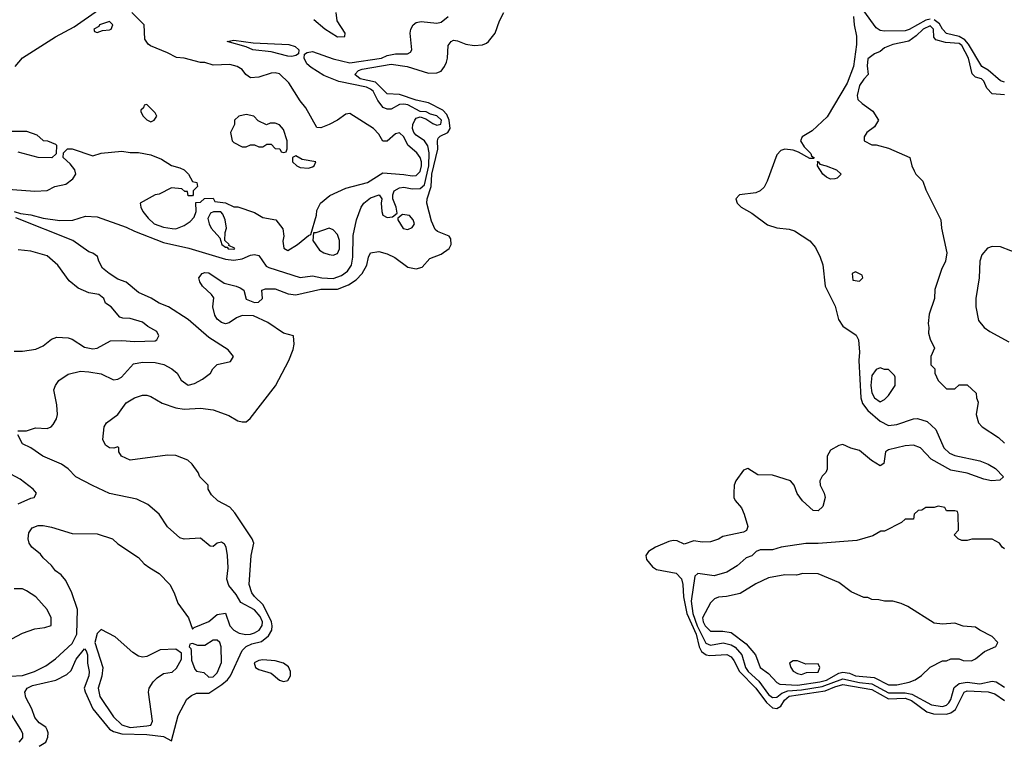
# Model space of a CAD drawing. Header units: inches. Extents: x 2668334 to 2765628, y 828034 to 955234.
# Tile 10 of 218: x 2691757 to 2696509, y 851779 to 855275. Entities that reach past the tile are written whole.
import ezdxf

# ---------------------------------------------------------------- set-up
doc = ezdxf.new("R2010")
doc.units = ezdxf.units.IN
doc.header["$MEASUREMENT"] = 0
doc.layers.add('C6895', color=7, linetype='Continuous')

msp = doc.modelspace()

# ---------------------------------------------------------------- linework, layer by layer
at = {"layer": 'C6895', "color": 4}
for points, elevation in [([(2691735.4, 855050), (2691770, 855090.3), (2691930, 855192.2), (2692019.8, 855240.3), (2692137.7, 855322.3), (2692176.7, 855363.3), (2692214.1, 855450), (2692216, 855510), (2692210.5, 855530.5), (2692190, 855567.1), (2692152.2, 855612.2), (2691905, 855865), (2691858.6, 855918.6), (2691634.7, 856130)], 16), ([(2691590, 854464.9), (2691830, 854447.7), (2691889.3, 854450.7), (2691926, 854470), (2691978.9, 854481.1), (2692013.2, 854506.8), (2692028, 854530), (2692022, 854550), (2692000.4, 854580.4), (2691966, 854610), (2691967.3, 854632.7), (2691988, 854652), (2692010, 854651.3), (2692110, 854618), (2692149.1, 854630.9), (2692250, 854641), (2692290, 854634.8), (2692330, 854634.8), (2692390, 854622.8), (2692441.4, 854601.4), (2692490, 854571), (2692530, 854561), (2692550, 854551), (2692571.3, 854530), (2692590, 854494), (2692612, 854490), (2692614, 854470), (2692594, 854450), (2692594, 854430), (2692590, 854426), (2692570, 854426), (2692566, 854446), (2692554, 854446), (2692539, 854459), (2692490, 854464), (2692430, 854434), (2692410.7, 854429.3), (2692338, 854390), (2692341, 854370), (2692351, 854350), (2692376.8, 854316.8), (2692406, 854290), (2692450, 854274), (2692492.9, 854267.1), (2692510, 854266.8), (2692550, 854282.8), (2692578.6, 854301.4), (2692598, 854322), (2692608, 854350), (2692607.3, 854392.7), (2692630, 854394), (2692648.4, 854411.6), (2692690, 854414), (2692698, 854398), (2692750, 854392), (2692790, 854372), (2692810, 854372), (2692890, 854344.7), (2692930, 854321), (2692992, 854310), (2693026.4, 854266.4), (2693031, 854230), (2693026, 854206), (2693032, 854172), (2693050, 854162), (2693098, 854190), (2693150, 854234), (2693162, 854238), (2693188.4, 854331.6), (2693190, 854354), (2693208.7, 854390), (2693252.9, 854427.1), (2693330, 854462.8), (2693435.3, 854490), (2693510, 854536), (2693610, 854528.9), (2693650, 854521.7), (2693670, 854523.7), (2693690, 854542), (2693696.4, 854570), (2693695.1, 854590), (2693689.6, 854610), (2693672.9, 854632.9), (2693630, 854669.5), (2693610, 854709.5), (2693590, 854729.6), (2693570, 854723.6), (2693530, 854689.2), (2693510, 854688.7), (2693490, 854722), (2693464, 854750), (2693350, 854822), (2693330, 854819), (2693290.5, 854789.5), (2693250.5, 854769.5), (2693210, 854753.2), (2693190, 854755.3), (2693137.2, 854850), (2693110, 854884), (2693056, 854970), (2693010, 855013.2), (2692990, 855019.3), (2692970, 855017.2), (2692910, 854997.2), (2692870, 854995.3), (2692848, 855010), (2692830, 855034), (2692806, 855050), (2692770, 855059), (2692690, 855055.3), (2692650, 855068.7), (2692630, 855069), (2692550, 855089.2), (2692512.9, 855092.9), (2692470, 855115.3), (2692388.4, 855148.4), (2692376.4, 855156.4), (2692360.4, 855180.4), (2692357.2, 855250), (2692298, 855310)], 12), ([(2691850, 851770.4), (2691882, 851790), (2691892.9, 851812.9), (2691894, 851834), (2691889.2, 851849.2), (2691882, 851862), (2691850, 851882), (2691830, 851908), (2691815.3, 851950), (2691785.6, 852005.6), (2691781.2, 852030), (2691793.2, 852050), (2691818, 852062), (2691930.8, 852089.2), (2691984.2, 852115.8), (2692004.8, 852135.3), (2692029.8, 852190.2), (2692070, 852239.1), (2692078, 852230), (2692083.1, 852210), (2692083.1, 852170), (2692091.6, 852130), (2692090, 852109), (2692068.4, 852050), (2692073, 852033), (2692110.2, 851950.2), (2692190, 851852.7), (2692210, 851840.9), (2692250.2, 851830.2), (2692370, 851826.4), (2692450, 851816.9), (2692490, 851796), (2692521.4, 851918.6), (2692562.8, 851997.2), (2692585.4, 852014.6), (2692610, 852025.3), (2692670, 852026.3), (2692732, 852068), (2692758.9, 852090), (2692774.7, 852110), (2692830, 852231), (2692850, 852250.7), (2692876.6, 852263.4), (2692924.2, 852275.8), (2692957.5, 852302.5), (2692973.3, 852330), (2692975.8, 852350), (2692971.3, 852370), (2692932.3, 852452.2), (2692890, 852492), (2692876.9, 852510), (2692864.2, 852550), (2692874, 852690), (2692887, 852750), (2692878.4, 852770), (2692795.7, 852895.7), (2692770, 852923), (2692713.2, 852953.2), (2692683.1, 852983.1), (2692666, 853010), (2692666, 853030), (2692626, 853070), (2692618, 853090), (2692588.7, 853130), (2692568, 853150), (2692510, 853173.2), (2692470, 853174), (2692289.4, 853149.4), (2692248, 853170), (2692235.3, 853190), (2692235.3, 853210), (2692230, 853214), (2692211.6, 853208.4), (2692190, 853209), (2692170, 853222), (2692157.2, 853250), (2692164, 853310), (2692175.3, 853330), (2692230, 853371), (2692270, 853426.8), (2692310, 853450.6), (2692350, 853464), (2692370, 853464), (2692390, 853457.3), (2692444.8, 853424.8), (2692510, 853402.4), (2692550, 853395.8), (2692630, 853401.1), (2692690, 853392.2), (2692766, 853366), (2692810, 853340.5), (2692830, 853334.9), (2692850, 853335.5), (2692869.7, 853350.4), (2692991.3, 853508.7), (2693055.6, 853630), (2693076.6, 853683.4), (2693081.6, 853710), (2693078, 853750), (2693030, 853762.9), (2692954, 853814), (2692885.6, 853845.6), (2692830, 853847.3), (2692802.8, 853837.2), (2692768.1, 853811.9), (2692750, 853807.8), (2692730, 853814.5), (2692709.4, 853830), (2692698, 853850), (2692689.2, 853890), (2692692.9, 853932.9), (2692682, 853950), (2692639, 853990), (2692625.2, 854010), (2692621.2, 854030), (2692638, 854050), (2692650, 854054.8), (2692670, 854053), (2692743.4, 854003.4), (2692802, 853990), (2692821.4, 853981.4), (2692838, 853970), (2692850, 853926), (2692890, 853911.3), (2692908.4, 853911.6), (2692928, 853930), (2692926, 853970), (2692943.1, 853976.9), (2692990, 853977.3), (2693052.5, 853952.5), (2693090, 853947.3), (2693210, 853974.9), (2693290, 853975.6), (2693344, 853996), (2693380, 854020), (2693409.7, 854050), (2693431.3, 854090), (2693439.3, 854130), (2693450, 854151), (2693490, 854156.3), (2693530, 854146), (2693567.3, 854127.3), (2693630, 854081.6), (2693670, 854073), (2693698.3, 854081.7), (2693736.5, 854123.5), (2693790, 854144), (2693830, 854170.6), (2693839.7, 854190), (2693837.3, 854217.3), (2693829.4, 854230), (2693772.6, 854252.6), (2693762.3, 854262.2), (2693743.8, 854303.8), (2693722.3, 854390), (2693722.7, 854410), (2693741.8, 854470), (2693744.9, 854530), (2693775.1, 854650), (2693772.6, 854690), (2693776.6, 854703.4), (2693786.3, 854713.7), (2693822.4, 854730), (2693834.8, 854750), (2693829, 854790), (2693818.2, 854818.2), (2693799, 854839), (2693730, 854874.2), (2693670, 854886.8), (2693590, 854913.7), (2693530, 854916.9), (2693473.5, 854973.5), (2693399.3, 854990), (2693374, 855010), (2693392.3, 855030), (2693410, 855036.9), (2693550, 855060.2), (2693626, 855050), (2693730, 855016.5), (2693770, 855018.7), (2693790, 855026.7), (2693807.6, 855050), (2693815.8, 855070), (2693822, 855090), (2693825.1, 855150), (2693839, 855170), (2693850, 855175.5), (2693870, 855173), (2693910, 855156.4), (2693950, 855150.4), (2693990, 855154.4), (2694010, 855161.3), (2694018.7, 855170), (2694051.1, 855210), (2694071.9, 855270), (2694092.9, 855310)], 4), ([(2693175.9, 855275.9), (2693230, 855231), (2693290, 855192), (2693326, 855194), (2693328, 855210), (2693288.7, 855270), (2693284, 855310)], 12), ([(2696150, 855278.3), (2696130, 855273.2), (2696050, 855227.1), (2696030, 855221.1), (2695930, 855219.2), (2695910, 855223.1), (2695890, 855235.8), (2695830, 855317.6)], 4), ([(2691730, 854350.4), (2691759.8, 854339.8), (2691810, 854334), (2691870, 854317.6), (2691950, 854306), (2692012.5, 854307.5), (2692073.6, 854326.4), (2692130, 854324), (2692270, 854274.4), (2692310, 854254.4), (2692450, 854200.4), (2692573.5, 854173.5), (2692750, 854119.6), (2692790, 854114.7), (2692830, 854120.9), (2692870, 854138.9), (2692890, 854142.6), (2692910, 854138), (2692946.7, 854086.7), (2692959, 854079), (2693110, 854030.7), (2693170, 854038.8), (2693214, 854030), (2693270, 854027.2), (2693310, 854040.4), (2693338.9, 854061.1), (2693358.7, 854090), (2693364, 854130), (2693365.6, 854234.4), (2693382.7, 854310), (2693405.1, 854370), (2693418, 854390), (2693450, 854415.5), (2693490.7, 854430.7), (2693504.7, 854410), (2693501, 854390), (2693504, 854350), (2693510, 854332), (2693530, 854321), (2693555.3, 854324.7), (2693578, 854342), (2693574, 854370), (2693557.2, 854410), (2693557.2, 854430), (2693564, 854450), (2693590, 854464), (2693610, 854467.7), (2693650, 854458.4), (2693690, 854460.3), (2693710, 854479.1), (2693730.6, 854570.6), (2693732.7, 854632.7), (2693725.9, 854665.9), (2693711, 854691), (2693670, 854718), (2693659.5, 854730), (2693651.8, 854750), (2693654, 854770), (2693662.9, 854790), (2693670, 854800.7), (2693690, 854806.8), (2693717.3, 854797.3), (2693750, 854774), (2693770, 854766.7), (2693789.2, 854770.8), (2693792, 854790), (2693770, 854811.1), (2693738.6, 854818.6), (2693718, 854830), (2693690, 854831.6), (2693630, 854863.5), (2693610, 854867.4), (2693590, 854865.1), (2693550, 854842.7), (2693530, 854843.7), (2693511.6, 854851.6), (2693484.4, 854884.4), (2693462, 854930), (2693450, 854940.4), (2693429.8, 854949.8), (2693296.6, 854976.6), (2693225.2, 855005.2), (2693163.6, 855043.6), (2693142.2, 855062.2), (2693129.2, 855090), (2693131.9, 855108.1), (2693143.3, 855116.7), (2693170, 855121.7), (2693270, 855086.5), (2693350, 855066.7), (2693502, 855090), (2693530, 855102), (2693570, 855110.6), (2693629, 855111), (2693642, 855118), (2693648.7, 855130), (2693641.2, 855210), (2693644, 855230), (2693655.3, 855250), (2693670, 855261), (2693693.6, 855266.4), (2693770, 855258.8), (2693790, 855262.8), (2693824, 855290)], 8), ([(2695780.9, 855290), (2695783.2, 855250), (2695795.1, 855195.1), (2695795.8, 855155.8), (2695780.8, 855050), (2695750.9, 854969.1), (2695653, 854807), (2695580.7, 854739.3), (2695533, 854710), (2695524.4, 854690), (2695542.2, 854662.2), (2695574.9, 854630), (2695578, 854618), (2695590.9, 854609.1), (2695590, 854606), (2695570, 854605.1), (2695515.8, 854635.8), (2695490, 854645.1), (2695450, 854651.1), (2695430, 854644.7), (2695410, 854622.7), (2695364.3, 854495.7), (2695350, 854467.3), (2695330.2, 854449.8), (2695310, 854439.7), (2695230.4, 854429.6), (2695213, 854410), (2695219.5, 854390), (2695238, 854370), (2695290, 854340.9), (2695365.5, 854285.5), (2695410, 854271.1), (2695470, 854264.2), (2695496.1, 854256.1), (2695570, 854207.6), (2695596.7, 854176.7), (2695620.2, 854130), (2695632.1, 854092.1), (2695644.2, 853990), (2695692.5, 853892.5), (2695708, 853828), (2695730, 853796.9), (2695793.4, 853753.4), (2695804.2, 853730), (2695810.3, 853670.3), (2695807.1, 853630), (2695815.9, 853450), (2695823.7, 853423.7), (2695850, 853390.3), (2695910, 853338.3), (2695950, 853317.8), (2695990, 853322.8), (2696070, 853348.8), (2696090.3, 853350.3), (2696136.7, 853336.7), (2696177.7, 853297.8), (2696216.4, 853210), (2696243.7, 853183.7), (2696270, 853172.2), (2696390, 853146), (2696430, 853130.4), (2696466.8, 853110), (2696504.7, 853070), (2696486.8, 853053.2), (2696446, 853050), (2696410, 853057.6), (2696330, 853086.6), (2696250, 853101.1), (2696155.2, 853155.2), (2696103.7, 853210), (2696070, 853222.6), (2696030, 853218.9), (2695950, 853200.5), (2695935.5, 853190), (2695926.4, 853133.6), (2695910, 853122), (2695868, 853148), (2695810, 853196), (2695767.5, 853207.5), (2695730, 853226), (2695710, 853220.9), (2695670, 853198.4), (2695654, 853170), (2695654.2, 853105.8), (2695648, 853090), (2695630, 853072), (2695618.7, 853050), (2695620.3, 853030), (2695639.3, 852990), (2695643.8, 852970), (2695633.4, 852926.6), (2695610, 852905.2), (2695586.3, 852906.3), (2695534.2, 852954.2), (2695509.5, 852989.5), (2695495.1, 853030), (2695477.2, 853050), (2695390, 853077.2), (2695319.7, 853079.7), (2695270, 853109.7), (2695250, 853101.3), (2695212.7, 853050), (2695205.3, 853030), (2695203.1, 852990), (2695203.8, 852970), (2695210, 852956), (2695239.5, 852919.5), (2695253.4, 852890), (2695271, 852830), (2695264.7, 852810), (2695250, 852802.7), (2695150, 852781.2), (2695130, 852769.2), (2695090, 852755.3), (2695050, 852754), (2695010, 852761.2), (2694964, 852744), (2694930, 852761.2), (2694910, 852762.7), (2694890, 852758), (2694824.7, 852730), (2694791.3, 852710), (2694778.8, 852690), (2694781, 852670), (2694810, 852636), (2694830, 852622.8), (2694924.7, 852604.7), (2694950, 852578), (2694957, 852550), (2694959.7, 852490), (2694976.6, 852410), (2695021.2, 852310), (2695035.8, 852250), (2695047.2, 852227.2), (2695070, 852211.3), (2695087.6, 852207.6), (2695170, 852211.6), (2695190, 852200.3), (2695203.8, 852183.8), (2695231.2, 852130), (2695309.2, 852050), (2695360.4, 851980.4), (2695390, 851955.5), (2695410, 851952.4), (2695430, 851963.1), (2695447.6, 851992.4), (2695470, 852010.8), (2695643.4, 852036.6), (2695690, 852056.6), (2695730, 852067.5), (2695870, 852043.5), (2695950, 851998.3), (2696030, 852001.3), (2696061.1, 851990), (2696135.1, 851935.1), (2696166.5, 851926.5), (2696230, 851923.9), (2696250, 851930.2), (2696272.8, 851947.2), (2696315.1, 852030), (2696330, 852036.9), (2696430, 852032.6), (2696462.4, 852022.4), (2696510, 851990.3)], 4), ([(2696510, 854972.9), (2696490, 854980.3), (2696431.2, 855031.2), (2696400.4, 855050), (2696336.5, 855156.5), (2696318.2, 855178.2), (2696290, 855194), (2696229.2, 855209.2), (2696210, 855229.7), (2696195.1, 855255.1), (2696170, 855275)], 4), ([(2696510, 854913.2), (2696450, 854918), (2696424.7, 854944.7), (2696410, 854978), (2696398, 854990), (2696370, 854997.2), (2696354.2, 855014.2), (2696336, 855090), (2696303.5, 855150), (2696290, 855159.8), (2696225.1, 855165.1), (2696178, 855178), (2696169.2, 855190), (2696167.6, 855230), (2696150, 855244.7), (2696117.1, 855230), (2696083.4, 855196.6), (2696048.2, 855171.8), (2695970, 855156), (2695930, 855139), (2695910, 855122), (2695882, 855110), (2695850, 855086), (2695847.1, 855052.9), (2695851.3, 855010), (2695830, 854988), (2695810, 854958), (2695798, 854910), (2695802, 854890), (2695822, 854870), (2695874.4, 854834.4), (2695902, 854790), (2695882, 854758), (2695844.7, 854730), (2695832, 854710), (2695832, 854690), (2695870, 854671.3), (2695890, 854671), (2695950, 854656), (2696052, 854610), (2696062, 854570), (2696074, 854546), (2696082, 854530), (2696115.3, 854495.3), (2696130, 854454), (2696202, 854310), (2696204.7, 854270), (2696231, 854150), (2696224.7, 854110), (2696204.7, 854070), (2696172.7, 853972.7), (2696171.3, 853930), (2696146.4, 853853.6), (2696141, 853810), (2696144.7, 853790), (2696142, 853762), (2696150, 853734), (2696172, 853690), (2696154, 853650), (2696154, 853610), (2696174, 853590), (2696174, 853570), (2696190, 853534), (2696230, 853494), (2696270, 853494), (2696290, 853514), (2696330, 853514), (2696372.7, 853472.7), (2696374, 853450), (2696382, 853430), (2696372, 853370), (2696384.7, 853330), (2696402, 853310), (2696479.8, 853259.8), (2696510, 853232)], 8), ([(2691710, 854738), (2691790, 854738), (2691839.8, 854719.8), (2691870, 854692), (2691891.1, 854691.1), (2691930, 854674), (2691934, 854670), (2691932.7, 854627.3), (2691911.3, 854608.7), (2691846, 854610), (2691750, 854635.3)], 12), ([(2691748.4, 853291.6), (2691790, 853291.3), (2691833.6, 853306.4), (2691890, 853302.8), (2691908, 853310), (2691918.6, 853321.4), (2691934, 853350), (2691939, 853370), (2691936.5, 853416.5), (2691922, 853490), (2691929.1, 853510.9), (2691945.6, 853534.4), (2691990, 853564.7), (2692050, 853578.8), (2692090, 853576.3), (2692150, 853566.8), (2692210, 853538), (2692230, 853541), (2692248, 853550), (2692305.6, 853614.4), (2692350, 853622.8), (2692410, 853620.5), (2692451.8, 853611.8), (2692491, 853590), (2692516, 853570), (2692535.3, 853535.3), (2692570, 853511.3), (2692600.2, 853519.8), (2692638.6, 853541.4), (2692678, 853570), (2692688, 853590), (2692710, 853611.3), (2692773.6, 853626.4), (2692788.7, 853650), (2692762, 853682), (2692670, 853741.2), (2692570, 853829.3), (2692474, 853890), (2692430, 853907.3), (2692391, 853931), (2692330, 853958.4), (2692270, 854009.2), (2692230, 854023.7), (2692189, 854050), (2692156.5, 854076.5), (2692138, 854110), (2692132.9, 854132.9), (2692110, 854148.7), (2692090, 854155.3), (2692013.2, 854210), (2691738.6, 854318.6)], 8), ([(2696590, 854141.2), (2696490, 854179.3), (2696450, 854181.2), (2696427.9, 854172.1), (2696399.8, 854140.2), (2696390.8, 854110), (2696386.8, 854030), (2696371, 853930), (2696371, 853890), (2696383.5, 853823.5), (2696410.6, 853790.6), (2696438, 853770), (2696530, 853721)], 12), ([(2691730, 853676), (2691770, 853676), (2691834.8, 853685.2), (2691870, 853701), (2691910, 853734), (2691936.4, 853743.6), (2691990, 853740.7), (2692010, 853734), (2692070, 853694.8), (2692110, 853686.8), (2692130, 853690.8), (2692194.8, 853725.2), (2692250, 853727.7), (2692310, 853722), (2692410, 853726), (2692418, 853730), (2692428, 853750), (2692418, 853770), (2692374.6, 853794.6), (2692350, 853815.3), (2692290, 853834), (2692254.6, 853834.6), (2692240.2, 853840.2), (2692198, 853890), (2692170, 853908), (2692162, 853930), (2692138, 853950), (2692090, 853957.2), (2692039.3, 853979.3), (2691995.5, 854015.5), (2691941.2, 854090), (2691890, 854136), (2691810, 854159), (2691750, 854165.2)], 12), ([(2691710, 852107.7), (2691770, 852110.5), (2691828.7, 852130), (2691882, 852158), (2691930, 852190.8), (2692010, 852264.9), (2692033, 852310), (2692035.1, 852430), (2692009, 852510), (2691979, 852570), (2691957.5, 852597.5), (2691930, 852615.3), (2691910, 852642), (2691870, 852678), (2691856.5, 852696.5), (2691815.3, 852730), (2691802, 852750), (2691798, 852770), (2691800.4, 852799.6), (2691816.4, 852823.6), (2691845.6, 852834.4), (2691870, 852834.8), (2691910, 852826.8), (2692010, 852796.3), (2692130, 852794.8), (2692204.7, 852770), (2692230, 852746.8), (2692330, 852681), (2692358, 852650), (2692384.7, 852630), (2692430, 852602.8), (2692481, 852550), (2692502.8, 852510), (2692519.8, 852459.8), (2692571, 852390), (2692590, 852334), (2692598, 852342), (2692670, 852371.3), (2692710, 852404.7), (2692750, 852412), (2692770.8, 852350), (2692790.7, 852330), (2692815.4, 852315.4), (2692848.3, 852308.3), (2692870, 852311.1), (2692890, 852316.2), (2692912.6, 852330), (2692927.6, 852352.4), (2692927.8, 852370), (2692916.4, 852396.4), (2692890, 852427.1), (2692823.3, 852463.3), (2692802, 852502), (2692765.6, 852545.6), (2692756.5, 852576.5), (2692762.7, 852630), (2692759.3, 852690), (2692753.2, 852730), (2692744.7, 852744.7), (2692730, 852754), (2692710, 852748.7), (2692690, 852734), (2692675.3, 852735.3), (2692630, 852773.2), (2692550.9, 852769.1), (2692530, 852775.3), (2692470, 852828.7), (2692429, 852890), (2692375.5, 852935.5), (2692322, 852962), (2692190, 852989.2), (2692107.2, 853027.2), (2692028, 853070), (2691990, 853108.7), (2691958, 853130), (2691868, 853170), (2691810, 853208.7), (2691770, 853228.7), (2691747.3, 853272.7)], 8), ([(2691750, 852939.3), (2691810, 852967.3), (2691826, 852970), (2691838, 852990), (2691822, 853010), (2691758.3, 853058.3), (2691690, 853095.1)], 12), ([(2696510, 852722), (2696498, 852730), (2696486, 852750), (2696450, 852768), (2696351.6, 852768.4), (2696330, 852762), (2696303.1, 852763.1), (2696286, 852770), (2696266, 852790), (2696287.3, 852812.7), (2696286, 852890), (2696282, 852902), (2696270, 852906), (2696230, 852906), (2696222, 852922), (2696190, 852928), (2696170, 852922), (2696130, 852922), (2696110, 852908), (2696092.7, 852907.3), (2696074, 852890), (2696070, 852866), (2696030, 852866), (2696011.6, 852848.4), (2695930, 852808), (2695912.7, 852807.3), (2695874.4, 852785.6), (2695797.5, 852762.5), (2695610, 852747.3), (2695550, 852747.8), (2695432, 852730), (2695390, 852717), (2695330, 852717), (2695311.3, 852710), (2695290, 852689), (2695262, 852678), (2695219.8, 852640.2), (2695170, 852609.3), (2695107.9, 852592.1), (2695030, 852602.7), (2695014.8, 852590), (2694997.7, 852470), (2695004.8, 852410), (2695025.7, 852350), (2695067.3, 852267.3), (2695090, 852257), (2695151.4, 852268.6), (2695190, 852258.9), (2695210, 852247.2), (2695242.3, 852210), (2695260.2, 852150), (2695271.7, 852130), (2695323.2, 852083.2), (2695370, 852019.5), (2695390, 852004.2), (2695410, 852007), (2695434.8, 852025.2), (2695463.4, 852036.6), (2695530, 852041.8), (2695630, 852058.1), (2695730, 852095.7), (2695810, 852077.6), (2695870, 852070.9), (2695950, 852027.9), (2696030, 852028.2), (2696061.7, 852021.7), (2696157.3, 851970), (2696210, 851962), (2696230, 851967.6), (2696240.6, 851979.4), (2696250, 851994.8), (2696267, 852053), (2696290, 852072.8), (2696330, 852078.4), (2696390, 852070.3), (2696450, 852083.1), (2696470, 852080.4), (2696510, 852054.4)], 8), ([(2691670, 852262.8), (2691770, 852316), (2691830, 852336), (2691878, 852342), (2691908, 852352), (2691908.7, 852390), (2691888.7, 852430), (2691835.3, 852490), (2691790, 852519), (2691770, 852529), (2691730, 852529)], 12), ([(2691754.5, 851790), (2691771.8, 851810), (2691771.8, 851830), (2691762, 851850), (2691718.9, 851918.9)], 8)]:
    msp.add_lwpolyline(points, dxfattribs=dict(at, elevation=elevation))
for points, elevation in [([(2692190, 855266), (2692142, 855250), (2692138, 855242), (2692114, 855230), (2692118, 855218), (2692130, 855214), (2692156.4, 855223.6), (2692190, 855226), (2692198, 855230), (2692206, 855250)], 16), ([(2693070, 855097.4), (2693050, 855099.1), (2692970, 855119.7), (2692882, 855130), (2692850, 855143.6), (2692758, 855170), (2692790, 855175.5), (2692882.8, 855162.8), (2693055.9, 855155.9), (2693085.5, 855145.5), (2693103, 855130), (2693102.8, 855110), (2693090, 855102)], 8), ([(2692370, 854866), (2692358, 854862), (2692354, 854850), (2692342, 854838), (2692342, 854830), (2692352, 854810), (2692370, 854792), (2692390, 854782), (2692406, 854790), (2692418, 854810), (2692410, 854826)], 16), ([(2692850, 854818), (2692814, 854810), (2692794, 854790), (2692794, 854770), (2692774, 854730), (2692782, 854690), (2692790, 854682), (2692830, 854662), (2692850, 854662), (2692870, 854672), (2692890, 854672), (2692910, 854662), (2692930, 854662), (2692950, 854674), (2692970, 854674), (2692990, 854654), (2693011.6, 854651.6), (2693018, 854638), (2693030, 854634), (2693042, 854638), (2693047.3, 854652.7), (2693048, 854690), (2693030, 854746), (2693010, 854768), (2692990, 854775.3), (2692964.7, 854775.3), (2692948.4, 854768.4), (2692907.3, 854787.3), (2692886, 854810)], 16), ([(2693090, 854618), (2693074, 854610), (2693074, 854590), (2693094, 854570), (2693110, 854562), (2693150, 854558), (2693170, 854564.7), (2693178, 854570), (2693186, 854590), (2693120.4, 854600.4)], 16), ([(2695670, 854505.1), (2695650, 854514.5), (2695632.3, 854530), (2695607.3, 854570), (2695609, 854589), (2695606, 854590), (2695610, 854590.5), (2695618, 854578), (2695649.4, 854570.6), (2695698, 854550), (2695722, 854530), (2695702, 854510), (2695690, 854506.6)], 4), ([(2692727.3, 854347.3), (2692692.7, 854347.3), (2692678, 854342), (2692664.7, 854315.3), (2692671.3, 854290), (2692681, 854270), (2692722, 854222), (2692732, 854190), (2692750, 854178), (2692758, 854178), (2692762, 854170), (2692790, 854168), (2692795.3, 854170), (2692792.9, 854172.9), (2692766, 854186), (2692768, 854190), (2692746, 854210), (2692748, 854248), (2692754, 854270), (2692748, 854310), (2692736.4, 854336.4)], 12), ([(2693604.7, 854335.3), (2693582, 854318), (2693582, 854310), (2693607.1, 854267.1), (2693630, 854262), (2693650, 854272), (2693658, 854282), (2693662, 854290), (2693655.3, 854310), (2693638, 854330)], 8), ([(2693250, 854269), (2693186, 854246), (2693174, 854246), (2693172, 854210), (2693203.4, 854163.4), (2693224.7, 854150), (2693250, 854142), (2693270, 854139.1), (2693290, 854146.8), (2693299.5, 854170), (2693299.5, 854210), (2693290, 854239), (2693270, 854261.2)], 12), ([(2695790, 854058), (2695774, 854050), (2695778, 854018), (2695810, 854014), (2695826, 854030), (2695822, 854042)], 8), ([(2695910, 853595.3), (2695890, 853588), (2695870, 853558), (2695864, 853510), (2695870, 853474), (2695882, 853450), (2695910, 853432), (2695930, 853442), (2695950, 853462), (2695982, 853510), (2695982, 853550), (2695979, 853559), (2695950, 853588), (2695930, 853588)], 8), ([(2695536.9, 852603.1), (2695505.4, 852594.6), (2695450, 852596), (2695370, 852582.7), (2695310, 852553.2), (2695233.7, 852506.3), (2695167.7, 852492.3), (2695130, 852489.3), (2695110, 852481.2), (2695090, 852462), (2695052.7, 852390), (2695054.4, 852370), (2695064.2, 852350), (2695090, 852324.4), (2695150, 852324.6), (2695190, 852318), (2695263.2, 852263.2), (2695308.4, 852210), (2695330.7, 852150), (2695370, 852120.5), (2695410, 852078), (2695426, 852070), (2695510, 852064.6), (2695618.9, 852081.1), (2695650, 852088.8), (2695710, 852122.6), (2695730, 852126.7), (2695761.7, 852121.7), (2695791, 852110), (2695880.6, 852100.6), (2695950, 852065.5), (2695990, 852066.3), (2696050, 852079.1), (2696078, 852090), (2696109.1, 852110.9), (2696150, 852152), (2696210, 852182), (2696230, 852182), (2696250, 852191), (2696290, 852191), (2696310, 852182.8), (2696350, 852181), (2696370, 852191), (2696412.9, 852227.1), (2696468.4, 852251.6), (2696478, 852270), (2696450, 852299), (2696390, 852329), (2696370, 852344), (2696310, 852349), (2696270, 852364), (2696210, 852359), (2696170, 852364), (2696043.2, 852443.2), (2696010, 852459), (2695970, 852469), (2695930, 852469), (2695903.6, 852476.4), (2695870, 852478), (2695850, 852488), (2695830, 852488), (2695770, 852515.3), (2695710, 852559), (2695610, 852602)], 12), ([(2692150, 852333.2), (2692130, 852313.2), (2692119.5, 852270), (2692157.1, 852150), (2692152.5, 852107.5), (2692134.9, 852050), (2692142.6, 852010), (2692210, 851912.2), (2692250, 851873.4), (2692290, 851860.2), (2692370, 851867.6), (2692389.3, 851870.7), (2692397.2, 851890), (2692379, 852030), (2692382, 852050), (2692400.2, 852079.8), (2692420.2, 852099.8), (2692450, 852121), (2692492.7, 852127.3), (2692512.9, 852147.1), (2692538, 852190), (2692538, 852218), (2692510, 852238), (2692434.6, 852234.6), (2692370, 852202), (2692350, 852199), (2692330, 852204), (2692302, 852222), (2692218, 852298)], 8), ([(2692710, 852282), (2692690, 852282), (2692650, 852255.3), (2692616.4, 852256.4), (2692590, 852266), (2692578, 852262), (2692574, 852250), (2692582, 852242), (2692584.7, 852230), (2692585.4, 852185.4), (2692602, 852142), (2692610, 852132), (2692645.4, 852125.4), (2692670, 852102.8), (2692690, 852104), (2692710, 852124.7), (2692730, 852174), (2692728.7, 852250), (2692722, 852270)], 8), ([(2692930, 852186), (2692910, 852183.7), (2692887.9, 852172.1), (2692894.8, 852150), (2692910, 852140.5), (2692970, 852121.6), (2693010, 852088.9), (2693030, 852082.3), (2693050, 852087.2), (2693063.1, 852110), (2693063.1, 852130), (2693053.2, 852153.2), (2693030, 852171.3), (2692990, 852182)], 4), ([(2695510, 852182), (2695490, 852182), (2695472, 852170), (2695478, 852150), (2695490, 852132), (2695510, 852121), (2695530, 852116), (2695554.6, 852125.4), (2695610, 852127.7), (2695619, 852150), (2695610, 852168), (2695550, 852166)], 16)]:
    msp.add_lwpolyline(points, close=True, dxfattribs=dict(at, elevation=elevation))

doc.saveas('drawing.dxf')
